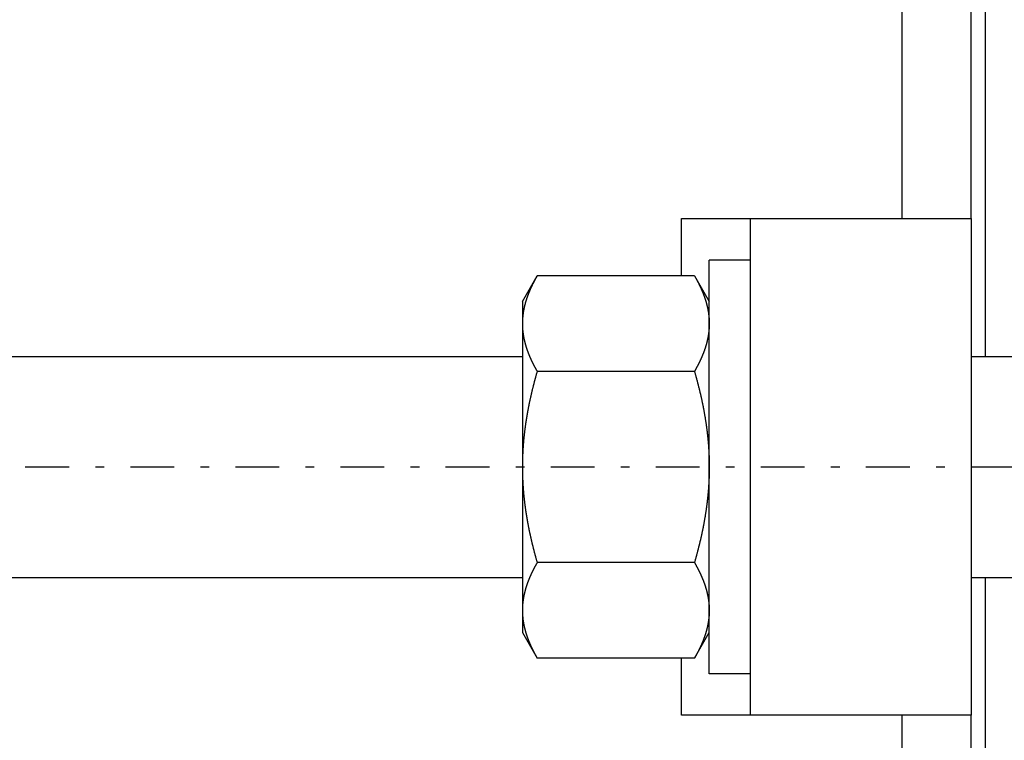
# Model space of a CAD drawing. Header units: millimetres. Extents: x 20 to 566, y 106 to 300.
# Tile 15 of 18: x 426 to 498, y 184 to 236. Entities that reach past the tile are written whole.
import ezdxf

# ---------------------------------------------------------------- set-up
doc = ezdxf.new("R2010")
doc.units = ezdxf.units.MM
doc.header["$MEASUREMENT"] = 0
doc.linetypes.add('DASH-DOT', pattern=[7.62, 3.175, -1.905, 0.635, -1.905])
doc.layers.add('16', color=7, linetype='Continuous')
doc.layers.add('4', color=7, linetype='Continuous')

msp = doc.modelspace()

# ---------------------------------------------------------------- linework, layer by layer
at = {"color": 7, "linetype": 'Continuous', "lineweight": 30}
for p, q in [((496.109, 259.827), (496.109, 211.327)), ((474.109, 217.184), (474.109, 221.327)), ((479.109, 185.327), (479.109, 221.327)), ((495.109, 221.327), (495.109, 185.327)), ((479.109, 218.327), (476.109, 218.327)), ((476.109, 188.327), (476.109, 218.327)), ((462.559, 215.327), (463.631, 217.184)), ((475.037, 217.184), (463.631, 217.184)), ((475.037, 217.184), (476.109, 215.327)), ((462.559, 215.327), (462.559, 191.328)), ((335.659, 211.327), (462.559, 211.327)), ((495.109, 211.327), (523.109, 211.327)), ((475.037, 210.255), (463.631, 210.255)), ((475.037, 196.399), (463.631, 196.399)), ((335.659, 195.327), (462.559, 195.327)), ((495.109, 195.327), (523.109, 195.327)), ((496.109, 195.327), (496.109, 146.827)), ((462.559, 191.327), (463.631, 189.471)), ((475.037, 189.471), (476.109, 191.327)), ((475.037, 189.471), (463.631, 189.471)), ((474.109, 185.327), (474.109, 189.471)), ((479.109, 188.327), (476.109, 188.327))]:
    msp.add_line(p, q, dxfattribs=at)
for centre, radius, start, end in [((467.857, 213.714), 5.298, 174.70336, 176.53788), ((467.913, 213.709), 5.355, 173.81352, 174.70484), ((468.008, 213.698), 5.45, 170.81716, 173.80677), ((468.112, 213.682), 5.555, 170.31908, 170.82354), ((467.76, 213.719), 5.201, 176.88307, 179.99503), ((467.815, 213.716), 5.256, 176.53997, 176.88739)]:
    msp.add_arc(centre, radius, start, end, dxfattribs=at)
for points, knots in [([(463.631, 217.184), (463.63, 217.182), (463.611, 217.15), (463.597, 217.125), (463.579, 217.093), (463.563, 217.064), (463.546, 217.034), (463.529, 217.003), (463.512, 216.973), (463.496, 216.943), (463.479, 216.913), (463.463, 216.882), (463.446, 216.852), (463.43, 216.822), (463.414, 216.791), (463.398, 216.76), (463.382, 216.73), (463.366, 216.699), (463.351, 216.668), (463.335, 216.638), (463.319, 216.607), (463.304, 216.576), (463.289, 216.545), (463.273, 216.514), (463.258, 216.482), (463.243, 216.451), (463.229, 216.42), (463.214, 216.389), (463.199, 216.357), (463.185, 216.326), (463.17, 216.294), (463.156, 216.263), (463.142, 216.231), (463.128, 216.199), (463.114, 216.167), (463.1, 216.136), (463.086, 216.104), (463.073, 216.072), (463.059, 216.04), (463.046, 216.008), (463.033, 215.976), (463.02, 215.943), (463.007, 215.911), (462.994, 215.879), (462.982, 215.846), (462.97, 215.814), (462.957, 215.782), (462.945, 215.749), (462.933, 215.717), (462.921, 215.684), (462.91, 215.651), (462.898, 215.619), (462.887, 215.586), (462.876, 215.553), (462.865, 215.52), (462.854, 215.487), (462.843, 215.454), (462.833, 215.421), (462.822, 215.388), (462.812, 215.355), (462.802, 215.322), (462.792, 215.289), (462.783, 215.255), (462.773, 215.222), (462.764, 215.189), (462.755, 215.155), (462.746, 215.122), (462.737, 215.088), (462.729, 215.055), (462.72, 215.021), (462.712, 214.988), (462.704, 214.954), (462.697, 214.92), (462.689, 214.887), (462.682, 214.853), (462.675, 214.819), (462.668, 214.785), (462.661, 214.751), (462.654, 214.718), (462.648, 214.682), (462.643, 214.654), (462.636, 214.617), (462.636, 214.616)], [0, 0, 0, 0, 0.034508, 0.069016, 0.103523, 0.138027, 0.172528, 0.207027, 0.241525, 0.276024, 0.310526, 0.345028, 0.379533, 0.414042, 0.448558, 0.483078, 0.517604, 0.552138, 0.586682, 0.621236, 0.655799, 0.690372, 0.724958, 0.759557, 0.79417, 0.828794, 0.863426, 0.898068, 0.932721, 0.967383, 1.002051, 1.036723, 1.071404, 1.106092, 1.140783, 1.175476, 1.210173, 1.244875, 1.279579, 1.314281, 1.348985, 1.383691, 1.418397, 1.4531, 1.487801, 1.522504, 1.557204, 1.5919, 1.626591, 1.661281, 1.695969, 1.730651, 1.765326, 1.799998, 1.834667, 1.86933, 1.903984, 1.938634, 1.97328, 2.007919, 2.04255, 2.077175, 2.111795, 2.146409, 2.181014, 2.215612, 2.250206, 2.284793, 2.319373, 2.353945, 2.388512, 2.423075, 2.457631, 2.492179, 2.526723, 2.561263, 2.595798, 2.630327, 2.664849, 2.699369, 2.733889, 2.76841, 2.76841, 2.76841, 2.76841]), ([(475.037, 217.184), (475.038, 217.183), (475.052, 217.158), (475.063, 217.139), (475.077, 217.115), (475.089, 217.092), (475.102, 217.069), (475.115, 217.047), (475.128, 217.024), (475.141, 217.001), (475.154, 216.978), (475.166, 216.955), (475.179, 216.932), (475.191, 216.908), (475.204, 216.885), (475.216, 216.862), (475.229, 216.839), (475.241, 216.816), (475.253, 216.792), (475.266, 216.769), (475.278, 216.746), (475.29, 216.723), (475.302, 216.699), (475.314, 216.676), (475.326, 216.652), (475.338, 216.629), (475.349, 216.605), (475.361, 216.582), (475.373, 216.558), (475.385, 216.534), (475.396, 216.511), (475.408, 216.487), (475.419, 216.463), (475.43, 216.44), (475.442, 216.416), (475.453, 216.392), (475.464, 216.368), (475.475, 216.344), (475.486, 216.32), (475.497, 216.296), (475.508, 216.272), (475.519, 216.248), (475.53, 216.224), (475.54, 216.2), (475.551, 216.176), (475.561, 216.152), (475.572, 216.128), (475.582, 216.103), (475.593, 216.079), (475.603, 216.055), (475.613, 216.031), (475.623, 216.006), (475.633, 215.982), (475.643, 215.957), (475.653, 215.933), (475.662, 215.909), (475.672, 215.884), (475.682, 215.86), (475.691, 215.835), (475.701, 215.81), (475.71, 215.786), (475.719, 215.761), (475.728, 215.736), (475.737, 215.712), (475.746, 215.687), (475.755, 215.662), (475.764, 215.637), (475.772, 215.613), (475.781, 215.588), (475.79, 215.563), (475.798, 215.538), (475.806, 215.513), (475.814, 215.488), (475.823, 215.463), (475.831, 215.438), (475.839, 215.413), (475.846, 215.388), (475.854, 215.362), (475.862, 215.338), (475.869, 215.311), (475.876, 215.29), (475.884, 215.263), (475.884, 215.262)], [0, 0, 0, 0, 0.026283, 0.052566, 0.078849, 0.10513, 0.131411, 0.157691, 0.183971, 0.210252, 0.236533, 0.262814, 0.289097, 0.315381, 0.341667, 0.367955, 0.394245, 0.420538, 0.446834, 0.473133, 0.499435, 0.525742, 0.552052, 0.578366, 0.604685, 0.631008, 0.657333, 0.683662, 0.709994, 0.736329, 0.762667, 0.789005, 0.815347, 0.841691, 0.868036, 0.894381, 0.920728, 0.947077, 0.973426, 0.999775, 1.026125, 1.052475, 1.078826, 1.105175, 1.131524, 1.157874, 1.184223, 1.21057, 1.236916, 1.263262, 1.289607, 1.315951, 1.342292, 1.368632, 1.394972, 1.421309, 1.447644, 1.473977, 1.500309, 1.526639, 1.552966, 1.579292, 1.605615, 1.631937, 1.658256, 1.684572, 1.710887, 1.7372, 1.76351, 1.789818, 1.816124, 1.842428, 1.86873, 1.895029, 1.921327, 1.947623, 1.973917, 2.000208, 2.026497, 2.052785, 2.079072, 2.10536, 2.10536, 2.10536, 2.10536]), ([(475.884, 215.262), (475.884, 215.261), (475.89, 215.24), (475.894, 215.225), (475.9, 215.205), (475.905, 215.186), (475.91, 215.168), (475.915, 215.149), (475.92, 215.13), (475.925, 215.111), (475.93, 215.092), (475.935, 215.073), (475.94, 215.054), (475.944, 215.035), (475.949, 215.016), (475.954, 214.997), (475.958, 214.978), (475.963, 214.959), (475.967, 214.94), (475.972, 214.921), (475.976, 214.902), (475.98, 214.883), (475.984, 214.864), (475.988, 214.845), (475.992, 214.826), (475.996, 214.806), (476, 214.787), (476.004, 214.768), (476.008, 214.749), (476.012, 214.73), (476.015, 214.711), (476.019, 214.691), (476.022, 214.672), (476.026, 214.653), (476.029, 214.634), (476.032, 214.614), (476.036, 214.595), (476.039, 214.576), (476.042, 214.556), (476.045, 214.537), (476.048, 214.518), (476.051, 214.499), (476.054, 214.479), (476.057, 214.46), (476.059, 214.44), (476.062, 214.421), (476.064, 214.402), (476.067, 214.382), (476.069, 214.363), (476.072, 214.343), (476.074, 214.324), (476.076, 214.305), (476.078, 214.285), (476.08, 214.266), (476.082, 214.246), (476.084, 214.227), (476.086, 214.207), (476.088, 214.188), (476.09, 214.168), (476.091, 214.149), (476.093, 214.129), (476.094, 214.11), (476.096, 214.09), (476.097, 214.071), (476.098, 214.051), (476.1, 214.032), (476.101, 214.012), (476.102, 213.993), (476.103, 213.973), (476.104, 213.954), (476.105, 213.934), (476.105, 213.915), (476.106, 213.895), (476.107, 213.876), (476.107, 213.856), (476.108, 213.837), (476.108, 213.817), (476.109, 213.798), (476.109, 213.778), (476.109, 213.758), (476.109, 213.742), (476.109, 213.72), (476.109, 213.72)], [0, 0, 0, 0, 0.019532, 0.039064, 0.058596, 0.078129, 0.097664, 0.1172, 0.136738, 0.156276, 0.175814, 0.195354, 0.214895, 0.234436, 0.253978, 0.27352, 0.293064, 0.312608, 0.332151, 0.351696, 0.371241, 0.390787, 0.410333, 0.429878, 0.449425, 0.468972, 0.48852, 0.508067, 0.527615, 0.547163, 0.566712, 0.58626, 0.605809, 0.625358, 0.644908, 0.664458, 0.684008, 0.703559, 0.72311, 0.742661, 0.762212, 0.781765, 0.801318, 0.82087, 0.840423, 0.859977, 0.879532, 0.899086, 0.918639, 0.938194, 0.957749, 0.977303, 0.996856, 1.01641, 1.035965, 1.055518, 1.075071, 1.094623, 1.114176, 1.133728, 1.153279, 1.172829, 1.192379, 1.211929, 1.231477, 1.251024, 1.270572, 1.290118, 1.309663, 1.329207, 1.34875, 1.368293, 1.387834, 1.407373, 1.426912, 1.446451, 1.465987, 1.485522, 1.505055, 1.524587, 1.544119, 1.563652, 1.563652, 1.563652, 1.563652]), ([(462.559, 213.72), (462.559, 213.718), (462.559, 213.682), (462.559, 213.655), (462.56, 213.621), (462.561, 213.589), (462.562, 213.556), (462.563, 213.523), (462.564, 213.49), (462.566, 213.458), (462.567, 213.425), (462.569, 213.392), (462.572, 213.359), (462.574, 213.327), (462.577, 213.294), (462.579, 213.261), (462.582, 213.229), (462.585, 213.196), (462.589, 213.164), (462.592, 213.131), (462.596, 213.098), (462.6, 213.066), (462.604, 213.033), (462.609, 213.001), (462.613, 212.968), (462.618, 212.936), (462.623, 212.904), (462.628, 212.871), (462.633, 212.839), (462.639, 212.806), (462.645, 212.774), (462.65, 212.742), (462.656, 212.71), (462.663, 212.678), (462.669, 212.645), (462.676, 212.613), (462.683, 212.581), (462.69, 212.549), (462.697, 212.517), (462.704, 212.485), (462.712, 212.454), (462.719, 212.422), (462.727, 212.39), (462.735, 212.358), (462.743, 212.326), (462.752, 212.295), (462.76, 212.263), (462.769, 212.231), (462.778, 212.2), (462.787, 212.168), (462.796, 212.137), (462.805, 212.106), (462.815, 212.074), (462.824, 212.043), (462.834, 212.012), (462.844, 211.98), (462.854, 211.949), (462.865, 211.918), (462.875, 211.887), (462.885, 211.856), (462.896, 211.825), (462.907, 211.794), (462.918, 211.763), (462.929, 211.733), (462.94, 211.702), (462.952, 211.671), (462.963, 211.64), (462.975, 211.61), (462.987, 211.579), (462.999, 211.549), (463.011, 211.518), (463.023, 211.488), (463.035, 211.458), (463.047, 211.427), (463.06, 211.397), (463.073, 211.367), (463.085, 211.337), (463.098, 211.306), (463.111, 211.276), (463.125, 211.246), (463.138, 211.216), (463.151, 211.187), (463.165, 211.157), (463.178, 211.127), (463.192, 211.097), (463.206, 211.067), (463.22, 211.038), (463.234, 211.008), (463.248, 210.979), (463.262, 210.949), (463.276, 210.92), (463.291, 210.89), (463.305, 210.861), (463.32, 210.832), (463.335, 210.802), (463.349, 210.773), (463.364, 210.744), (463.379, 210.715), (463.394, 210.686), (463.409, 210.657), (463.425, 210.628), (463.44, 210.599), (463.456, 210.57), (463.471, 210.541), (463.487, 210.512), (463.502, 210.484), (463.518, 210.455), (463.534, 210.426), (463.55, 210.398), (463.566, 210.369), (463.582, 210.341), (463.599, 210.311), (463.612, 210.288), (463.63, 210.257), (463.631, 210.255)], [0, 0, 0, 0, 0.032744, 0.065486, 0.098229, 0.130975, 0.163726, 0.196485, 0.229248, 0.262012, 0.294778, 0.327549, 0.360325, 0.393101, 0.425877, 0.458658, 0.491442, 0.524226, 0.557008, 0.589794, 0.622582, 0.655369, 0.688153, 0.720938, 0.753725, 0.78651, 0.81929, 0.852069, 0.884848, 0.917625, 0.950398, 0.983168, 1.015938, 1.048708, 1.081474, 1.114239, 1.147004, 1.17977, 1.212534, 1.245296, 1.27806, 1.310825, 1.343588, 1.37635, 1.409113, 1.441877, 1.474641, 1.507402, 1.540165, 1.572929, 1.605692, 1.638452, 1.671212, 1.703973, 1.736734, 1.769491, 1.802246, 1.835002, 1.867757, 1.90051, 1.933262, 1.966015, 1.998767, 2.031519, 2.06427, 2.097022, 2.129775, 2.162527, 2.195279, 2.228033, 2.260787, 2.293542, 2.326296, 2.359051, 2.391807, 2.424564, 2.457319, 2.490075, 2.522833, 2.55559, 2.588345, 2.621101, 2.653857, 2.686612, 2.719366, 2.752118, 2.784871, 2.817623, 2.850374, 2.883124, 2.915874, 2.948624, 2.981373, 3.014121, 3.04687, 3.079618, 3.112366, 3.145114, 3.177861, 3.210609, 3.243356, 3.276102, 3.308849, 3.341595, 3.37434, 3.407084, 3.439828, 3.472572, 3.505315, 3.538055, 3.570794, 3.603532, 3.636269, 3.669007, 3.669007, 3.669007, 3.669007]), ([(476.109, 213.72), (476.109, 213.718), (476.109, 213.682), (476.109, 213.655), (476.108, 213.621), (476.107, 213.589), (476.107, 213.556), (476.105, 213.523), (476.104, 213.49), (476.102, 213.458), (476.101, 213.425), (476.099, 213.392), (476.097, 213.359), (476.094, 213.327), (476.092, 213.294), (476.089, 213.261), (476.086, 213.229), (476.083, 213.196), (476.079, 213.164), (476.076, 213.131), (476.072, 213.098), (476.068, 213.066), (476.064, 213.033), (476.06, 213.001), (476.055, 212.968), (476.05, 212.936), (476.045, 212.904), (476.04, 212.871), (476.035, 212.839), (476.029, 212.806), (476.024, 212.774), (476.018, 212.742), (476.012, 212.71), (476.005, 212.678), (475.999, 212.645), (475.992, 212.613), (475.986, 212.581), (475.979, 212.549), (475.971, 212.517), (475.964, 212.485), (475.957, 212.454), (475.949, 212.422), (475.941, 212.39), (475.933, 212.358), (475.925, 212.326), (475.916, 212.295), (475.908, 212.263), (475.899, 212.231), (475.89, 212.2), (475.881, 212.168), (475.872, 212.137), (475.863, 212.106), (475.853, 212.074), (475.844, 212.043), (475.834, 212.012), (475.824, 211.98), (475.814, 211.949), (475.804, 211.918), (475.793, 211.887), (475.783, 211.856), (475.772, 211.825), (475.761, 211.794), (475.75, 211.763), (475.739, 211.733), (475.728, 211.702), (475.717, 211.671), (475.705, 211.64), (475.693, 211.61), (475.682, 211.579), (475.67, 211.549), (475.658, 211.518), (475.645, 211.488), (475.633, 211.458), (475.621, 211.427), (475.608, 211.397), (475.596, 211.367), (475.583, 211.337), (475.57, 211.306), (475.557, 211.276), (475.544, 211.246), (475.53, 211.216), (475.517, 211.187), (475.504, 211.157), (475.49, 211.127), (475.476, 211.097), (475.463, 211.067), (475.449, 211.038), (475.435, 211.008), (475.42, 210.979), (475.406, 210.949), (475.392, 210.92), (475.378, 210.89), (475.363, 210.861), (475.348, 210.832), (475.334, 210.802), (475.319, 210.773), (475.304, 210.744), (475.289, 210.715), (475.274, 210.686), (475.259, 210.657), (475.243, 210.628), (475.228, 210.599), (475.213, 210.57), (475.197, 210.541), (475.181, 210.512), (475.166, 210.484), (475.15, 210.455), (475.134, 210.426), (475.118, 210.398), (475.102, 210.369), (475.086, 210.341), (475.069, 210.311), (475.056, 210.288), (475.038, 210.257), (475.037, 210.255)], [0, 0, 0, 0, 0.032744, 0.065486, 0.098229, 0.130975, 0.163726, 0.196485, 0.229248, 0.262012, 0.294778, 0.327549, 0.360325, 0.393101, 0.425877, 0.458658, 0.491442, 0.524226, 0.557008, 0.589794, 0.622582, 0.655369, 0.688153, 0.720938, 0.753725, 0.78651, 0.81929, 0.852069, 0.884848, 0.917625, 0.950398, 0.983168, 1.015938, 1.048708, 1.081474, 1.114239, 1.147004, 1.17977, 1.212534, 1.245296, 1.27806, 1.310825, 1.343588, 1.37635, 1.409113, 1.441877, 1.474641, 1.507402, 1.540165, 1.572929, 1.605692, 1.638452, 1.671212, 1.703973, 1.736734, 1.769491, 1.802246, 1.835002, 1.867757, 1.90051, 1.933262, 1.966015, 1.998767, 2.031519, 2.06427, 2.097022, 2.129775, 2.162527, 2.195279, 2.228033, 2.260787, 2.293542, 2.326296, 2.359051, 2.391807, 2.424564, 2.457319, 2.490075, 2.522833, 2.55559, 2.588345, 2.621101, 2.653857, 2.686612, 2.719366, 2.752118, 2.784871, 2.817623, 2.850374, 2.883124, 2.915874, 2.948624, 2.981373, 3.014121, 3.04687, 3.079618, 3.112366, 3.145114, 3.177861, 3.210609, 3.243356, 3.276102, 3.308849, 3.341595, 3.37434, 3.407084, 3.439828, 3.472572, 3.505315, 3.538055, 3.570794, 3.603532, 3.636269, 3.669007, 3.669007, 3.669007, 3.669007]), ([(463.631, 210.255), (463.629, 210.248), (463.608, 210.177), (463.591, 210.117), (463.57, 210.044), (463.551, 209.974), (463.531, 209.903), (463.512, 209.832), (463.492, 209.762), (463.473, 209.691), (463.454, 209.62), (463.435, 209.549), (463.416, 209.479), (463.398, 209.408), (463.379, 209.337), (463.361, 209.266), (463.343, 209.195), (463.325, 209.124), (463.307, 209.053), (463.29, 208.981), (463.272, 208.91), (463.255, 208.839), (463.238, 208.768), (463.221, 208.696), (463.204, 208.625), (463.188, 208.554), (463.171, 208.482), (463.155, 208.411), (463.139, 208.339), (463.123, 208.267), (463.108, 208.196), (463.092, 208.124), (463.077, 208.053), (463.062, 207.981), (463.047, 207.909), (463.032, 207.837), (463.018, 207.765), (463.003, 207.694), (462.989, 207.622), (462.975, 207.55), (462.962, 207.478), (462.948, 207.406), (462.935, 207.334), (462.922, 207.261), (462.909, 207.189), (462.896, 207.117), (462.884, 207.045), (462.872, 206.973), (462.86, 206.9), (462.848, 206.828), (462.836, 206.756), (462.825, 206.683), (462.814, 206.611), (462.803, 206.539), (462.792, 206.466), (462.782, 206.394), (462.771, 206.321), (462.761, 206.248), (462.752, 206.176), (462.742, 206.103), (462.733, 206.031), (462.724, 205.958), (462.715, 205.885), (462.706, 205.812), (462.698, 205.74), (462.69, 205.667), (462.682, 205.594), (462.674, 205.521), (462.666, 205.448), (462.659, 205.375), (462.652, 205.302), (462.646, 205.229), (462.639, 205.156), (462.633, 205.083), (462.627, 205.01), (462.621, 204.937), (462.616, 204.864), (462.61, 204.791), (462.605, 204.718), (462.601, 204.645), (462.596, 204.572), (462.592, 204.499), (462.588, 204.426), (462.584, 204.352), (462.581, 204.279), (462.578, 204.206), (462.575, 204.133), (462.572, 204.06), (462.57, 203.986), (462.567, 203.913), (462.565, 203.84), (462.564, 203.767), (462.562, 203.693), (462.561, 203.62), (462.56, 203.548), (462.56, 203.472), (462.559, 203.408), (462.559, 203.335), (462.559, 203.327)], [0, 0, 0, 0, 0.073253, 0.146505, 0.219759, 0.293017, 0.366284, 0.439557, 0.512834, 0.586114, 0.659397, 0.732685, 0.805976, 0.879268, 0.952562, 1.025859, 1.099159, 1.172459, 1.245759, 1.319061, 1.392365, 1.465669, 1.538971, 1.612274, 1.685579, 1.758882, 1.832184, 1.905485, 1.978787, 2.052087, 2.125386, 2.198682, 2.271979, 2.345274, 2.418567, 2.491858, 2.565148, 2.638437, 2.711724, 2.785007, 2.85829, 2.931572, 3.004852, 3.078129, 3.151405, 3.22468, 3.297953, 3.371224, 3.444494, 3.517763, 3.591032, 3.664298, 3.737562, 3.810827, 3.884091, 3.957353, 4.030614, 4.103874, 4.177135, 4.250393, 4.32365, 4.396908, 4.470166, 4.543423, 4.616678, 4.689935, 4.763193, 4.83645, 4.909707, 4.982965, 5.056224, 5.129485, 5.202746, 5.276009, 5.349275, 5.422543, 5.495809, 5.569077, 5.642348, 5.71562, 5.78889, 5.862159, 5.93543, 6.008702, 6.081972, 6.155239, 6.228507, 6.301776, 6.375041, 6.448303, 6.521565, 6.594826, 6.668084, 6.741338, 6.814587, 6.887835, 6.961082, 7.034331, 7.034331, 7.034331, 7.034331]), ([(475.037, 210.255), (475.039, 210.248), (475.06, 210.177), (475.077, 210.117), (475.098, 210.044), (475.117, 209.974), (475.137, 209.903), (475.157, 209.832), (475.176, 209.762), (475.195, 209.691), (475.214, 209.62), (475.233, 209.549), (475.252, 209.479), (475.27, 209.408), (475.289, 209.337), (475.307, 209.266), (475.325, 209.195), (475.343, 209.124), (475.361, 209.053), (475.379, 208.981), (475.396, 208.91), (475.413, 208.839), (475.43, 208.768), (475.447, 208.696), (475.464, 208.625), (475.481, 208.554), (475.497, 208.482), (475.513, 208.411), (475.529, 208.339), (475.545, 208.267), (475.561, 208.196), (475.576, 208.124), (475.591, 208.053), (475.606, 207.981), (475.621, 207.909), (475.636, 207.837), (475.65, 207.765), (475.665, 207.694), (475.679, 207.622), (475.693, 207.55), (475.706, 207.478), (475.72, 207.406), (475.733, 207.334), (475.746, 207.261), (475.759, 207.189), (475.772, 207.117), (475.784, 207.045), (475.796, 206.973), (475.809, 206.9), (475.82, 206.828), (475.832, 206.756), (475.843, 206.683), (475.854, 206.611), (475.865, 206.539), (475.876, 206.466), (475.887, 206.394), (475.897, 206.321), (475.907, 206.248), (475.917, 206.176), (475.926, 206.103), (475.936, 206.031), (475.945, 205.958), (475.953, 205.885), (475.962, 205.812), (475.971, 205.74), (475.979, 205.667), (475.987, 205.594), (475.994, 205.521), (476.002, 205.448), (476.009, 205.375), (476.016, 205.302), (476.023, 205.229), (476.029, 205.156), (476.035, 205.083), (476.041, 205.01), (476.047, 204.937), (476.053, 204.864), (476.058, 204.791), (476.063, 204.718), (476.067, 204.645), (476.072, 204.572), (476.076, 204.499), (476.08, 204.426), (476.084, 204.352), (476.087, 204.279), (476.091, 204.206), (476.094, 204.133), (476.096, 204.06), (476.099, 203.986), (476.101, 203.913), (476.103, 203.84), (476.104, 203.767), (476.106, 203.693), (476.107, 203.62), (476.108, 203.548), (476.109, 203.472), (476.109, 203.408), (476.109, 203.335), (476.109, 203.327)], [0, 0, 0, 0, 0.073253, 0.146505, 0.219759, 0.293017, 0.366284, 0.439557, 0.512834, 0.586114, 0.659397, 0.732685, 0.805976, 0.879268, 0.952562, 1.025859, 1.099159, 1.172459, 1.245759, 1.319061, 1.392365, 1.465669, 1.538971, 1.612274, 1.685579, 1.758882, 1.832184, 1.905485, 1.978787, 2.052087, 2.125386, 2.198682, 2.271979, 2.345274, 2.418567, 2.491858, 2.565148, 2.638437, 2.711724, 2.785007, 2.85829, 2.931572, 3.004852, 3.078129, 3.151405, 3.22468, 3.297953, 3.371224, 3.444494, 3.517763, 3.591032, 3.664298, 3.737562, 3.810827, 3.884091, 3.957353, 4.030614, 4.103874, 4.177135, 4.250393, 4.32365, 4.396908, 4.470166, 4.543423, 4.616678, 4.689935, 4.763193, 4.83645, 4.909707, 4.982965, 5.056224, 5.129485, 5.202746, 5.276009, 5.349275, 5.422543, 5.495809, 5.569077, 5.642348, 5.71562, 5.78889, 5.862159, 5.93543, 6.008702, 6.081972, 6.155239, 6.228507, 6.301776, 6.375041, 6.448303, 6.521565, 6.594826, 6.668084, 6.741338, 6.814587, 6.887835, 6.961082, 7.034331, 7.034331, 7.034331, 7.034331]), ([(462.559, 203.327), (462.559, 203.32), (462.559, 203.246), (462.56, 203.183), (462.56, 203.107), (462.561, 203.034), (462.562, 202.961), (462.564, 202.888), (462.565, 202.814), (462.567, 202.741), (462.57, 202.668), (462.572, 202.595), (462.575, 202.522), (462.578, 202.448), (462.581, 202.375), (462.584, 202.302), (462.588, 202.229), (462.592, 202.156), (462.596, 202.083), (462.601, 202.009), (462.605, 201.936), (462.61, 201.863), (462.616, 201.79), (462.621, 201.717), (462.627, 201.644), (462.633, 201.571), (462.639, 201.498), (462.646, 201.425), (462.652, 201.352), (462.659, 201.279), (462.666, 201.206), (462.674, 201.133), (462.682, 201.06), (462.69, 200.988), (462.698, 200.915), (462.706, 200.842), (462.715, 200.769), (462.724, 200.697), (462.733, 200.624), (462.742, 200.551), (462.752, 200.479), (462.761, 200.406), (462.771, 200.333), (462.782, 200.261), (462.792, 200.188), (462.803, 200.116), (462.814, 200.043), (462.825, 199.971), (462.836, 199.899), (462.848, 199.826), (462.86, 199.754), (462.872, 199.682), (462.884, 199.609), (462.896, 199.537), (462.909, 199.465), (462.922, 199.393), (462.935, 199.321), (462.948, 199.249), (462.962, 199.177), (462.975, 199.105), (462.989, 199.033), (463.003, 198.961), (463.018, 198.889), (463.032, 198.817), (463.047, 198.745), (463.062, 198.674), (463.077, 198.602), (463.092, 198.53), (463.108, 198.459), (463.123, 198.387), (463.139, 198.315), (463.155, 198.244), (463.171, 198.172), (463.188, 198.101), (463.204, 198.029), (463.221, 197.958), (463.238, 197.887), (463.255, 197.816), (463.272, 197.744), (463.29, 197.673), (463.307, 197.602), (463.325, 197.531), (463.343, 197.46), (463.361, 197.389), (463.379, 197.318), (463.398, 197.247), (463.416, 197.176), (463.435, 197.105), (463.454, 197.034), (463.473, 196.963), (463.492, 196.893), (463.512, 196.822), (463.531, 196.751), (463.551, 196.681), (463.57, 196.611), (463.591, 196.538), (463.608, 196.477), (463.629, 196.406), (463.631, 196.399)], [0, 0, 0, 0, 0.073249, 0.146496, 0.219744, 0.292993, 0.366247, 0.439505, 0.512766, 0.586028, 0.65929, 0.732555, 0.805824, 0.879092, 0.952359, 1.025629, 1.098901, 1.172172, 1.245441, 1.318711, 1.391983, 1.465254, 1.538522, 1.611788, 1.685056, 1.758322, 1.831585, 1.904846, 1.978106, 2.051366, 2.124624, 2.197881, 2.271138, 2.344396, 2.417652, 2.490908, 2.564165, 2.637423, 2.710681, 2.783937, 2.857196, 2.930457, 3.003717, 3.076978, 3.15024, 3.223504, 3.296769, 3.370033, 3.443299, 3.516568, 3.589837, 3.663107, 3.736378, 3.809651, 3.882926, 3.956202, 4.029479, 4.102759, 4.176041, 4.249324, 4.322607, 4.395894, 4.469183, 4.542473, 4.615764, 4.689057, 4.762352, 4.835649, 4.908945, 4.982244, 5.055544, 5.128846, 5.202147, 5.275449, 5.348752, 5.422057, 5.49536, 5.568662, 5.641966, 5.71527, 5.788572, 5.861872, 5.935172, 6.008472, 6.081769, 6.155063, 6.228355, 6.301646, 6.374934, 6.448217, 6.521497, 6.594774, 6.668047, 6.741314, 6.814572, 6.887826, 6.961078, 7.034331, 7.034331, 7.034331, 7.034331]), ([(476.109, 203.327), (476.109, 203.32), (476.109, 203.246), (476.109, 203.183), (476.108, 203.107), (476.107, 203.034), (476.106, 202.961), (476.104, 202.888), (476.103, 202.814), (476.101, 202.741), (476.099, 202.668), (476.096, 202.595), (476.094, 202.522), (476.091, 202.448), (476.087, 202.375), (476.084, 202.302), (476.08, 202.229), (476.076, 202.156), (476.072, 202.083), (476.067, 202.009), (476.063, 201.936), (476.058, 201.863), (476.053, 201.79), (476.047, 201.717), (476.041, 201.644), (476.035, 201.571), (476.029, 201.498), (476.023, 201.425), (476.016, 201.352), (476.009, 201.279), (476.002, 201.206), (475.994, 201.133), (475.987, 201.06), (475.979, 200.988), (475.971, 200.915), (475.962, 200.842), (475.953, 200.769), (475.945, 200.697), (475.936, 200.624), (475.926, 200.551), (475.917, 200.479), (475.907, 200.406), (475.897, 200.333), (475.887, 200.261), (475.876, 200.188), (475.865, 200.116), (475.854, 200.043), (475.843, 199.971), (475.832, 199.899), (475.82, 199.826), (475.809, 199.754), (475.796, 199.682), (475.784, 199.609), (475.772, 199.537), (475.759, 199.465), (475.746, 199.393), (475.733, 199.321), (475.72, 199.249), (475.706, 199.177), (475.693, 199.105), (475.679, 199.033), (475.665, 198.961), (475.65, 198.889), (475.636, 198.817), (475.621, 198.745), (475.606, 198.674), (475.591, 198.602), (475.576, 198.53), (475.561, 198.459), (475.545, 198.387), (475.529, 198.315), (475.513, 198.244), (475.497, 198.172), (475.481, 198.101), (475.464, 198.029), (475.447, 197.958), (475.43, 197.887), (475.413, 197.816), (475.396, 197.744), (475.379, 197.673), (475.361, 197.602), (475.343, 197.531), (475.325, 197.46), (475.307, 197.389), (475.289, 197.318), (475.27, 197.247), (475.252, 197.176), (475.233, 197.105), (475.214, 197.034), (475.195, 196.963), (475.176, 196.893), (475.157, 196.822), (475.137, 196.751), (475.117, 196.681), (475.098, 196.611), (475.077, 196.538), (475.06, 196.477), (475.039, 196.406), (475.037, 196.399)], [0, 0, 0, 0, 0.073249, 0.146496, 0.219744, 0.292993, 0.366247, 0.439505, 0.512766, 0.586028, 0.65929, 0.732555, 0.805824, 0.879092, 0.952359, 1.025629, 1.098901, 1.172172, 1.245441, 1.318711, 1.391983, 1.465254, 1.538522, 1.611788, 1.685056, 1.758322, 1.831585, 1.904846, 1.978106, 2.051366, 2.124624, 2.197881, 2.271138, 2.344396, 2.417652, 2.490908, 2.564165, 2.637423, 2.710681, 2.783937, 2.857196, 2.930457, 3.003717, 3.076978, 3.15024, 3.223504, 3.296769, 3.370033, 3.443299, 3.516568, 3.589837, 3.663107, 3.736378, 3.809651, 3.882926, 3.956202, 4.029479, 4.102759, 4.176041, 4.249324, 4.322607, 4.395894, 4.469183, 4.542473, 4.615764, 4.689057, 4.762352, 4.835649, 4.908945, 4.982244, 5.055544, 5.128846, 5.202147, 5.275449, 5.348752, 5.422057, 5.49536, 5.568662, 5.641966, 5.71527, 5.788572, 5.861872, 5.935172, 6.008472, 6.081769, 6.155063, 6.228355, 6.301646, 6.374934, 6.448217, 6.521497, 6.594774, 6.668047, 6.741314, 6.814572, 6.887826, 6.961078, 7.034331, 7.034331, 7.034331, 7.034331]), ([(463.631, 196.399), (463.63, 196.398), (463.612, 196.367), (463.599, 196.343), (463.582, 196.313), (463.566, 196.285), (463.55, 196.257), (463.534, 196.228), (463.518, 196.199), (463.502, 196.171), (463.487, 196.142), (463.471, 196.113), (463.456, 196.084), (463.44, 196.056), (463.425, 196.027), (463.409, 195.998), (463.394, 195.969), (463.379, 195.94), (463.364, 195.91), (463.349, 195.881), (463.335, 195.852), (463.32, 195.823), (463.305, 195.794), (463.291, 195.764), (463.276, 195.735), (463.262, 195.705), (463.248, 195.676), (463.234, 195.646), (463.22, 195.617), (463.206, 195.587), (463.192, 195.557), (463.178, 195.528), (463.165, 195.498), (463.151, 195.468), (463.138, 195.438), (463.125, 195.408), (463.111, 195.378), (463.098, 195.348), (463.085, 195.318), (463.073, 195.288), (463.06, 195.257), (463.047, 195.227), (463.035, 195.197), (463.023, 195.167), (463.011, 195.136), (462.999, 195.106), (462.987, 195.075), (462.975, 195.045), (462.963, 195.014), (462.952, 194.983), (462.94, 194.953), (462.929, 194.922), (462.918, 194.891), (462.907, 194.86), (462.896, 194.829), (462.885, 194.798), (462.875, 194.767), (462.865, 194.736), (462.854, 194.705), (462.844, 194.674), (462.834, 194.643), (462.824, 194.611), (462.815, 194.58), (462.805, 194.549), (462.796, 194.517), (462.787, 194.486), (462.778, 194.454), (462.769, 194.423), (462.76, 194.391), (462.752, 194.36), (462.743, 194.328), (462.735, 194.296), (462.727, 194.265), (462.719, 194.233), (462.712, 194.201), (462.704, 194.169), (462.697, 194.137), (462.69, 194.105), (462.683, 194.073), (462.676, 194.041), (462.669, 194.009), (462.663, 193.977), (462.656, 193.945), (462.65, 193.912), (462.645, 193.88), (462.639, 193.848), (462.633, 193.816), (462.628, 193.783), (462.623, 193.751), (462.618, 193.718), (462.613, 193.686), (462.609, 193.654), (462.604, 193.621), (462.6, 193.589), (462.596, 193.556), (462.592, 193.523), (462.589, 193.491), (462.585, 193.458), (462.582, 193.426), (462.579, 193.393), (462.577, 193.36), (462.574, 193.328), (462.572, 193.295), (462.569, 193.262), (462.567, 193.23), (462.566, 193.197), (462.564, 193.164), (462.563, 193.131), (462.562, 193.099), (462.561, 193.066), (462.56, 193.033), (462.559, 192.999), (462.559, 192.972), (462.559, 192.936), (462.559, 192.935)], [0, 0, 0, 0, 0.032738, 0.065476, 0.098213, 0.130952, 0.163693, 0.196435, 0.229179, 0.261923, 0.294667, 0.327412, 0.360159, 0.392905, 0.425651, 0.458398, 0.491146, 0.523894, 0.556641, 0.589389, 0.622138, 0.654886, 0.687635, 0.720384, 0.753134, 0.785884, 0.818634, 0.851384, 0.884136, 0.916889, 0.949641, 0.982395, 1.015151, 1.047907, 1.080662, 1.113418, 1.146175, 1.178932, 1.211688, 1.244444, 1.2772, 1.309956, 1.342712, 1.375465, 1.40822, 1.440975, 1.473728, 1.50648, 1.539232, 1.571985, 1.604738, 1.637489, 1.67024, 1.702993, 1.735745, 1.768497, 1.80125, 1.834005, 1.866761, 1.899517, 1.932274, 1.965034, 1.997795, 2.030556, 2.063316, 2.096079, 2.128842, 2.161605, 2.194366, 2.22713, 2.259894, 2.292658, 2.325419, 2.358183, 2.390947, 2.423711, 2.456473, 2.489237, 2.522003, 2.554769, 2.587533, 2.6203, 2.653069, 2.685839, 2.718609, 2.751382, 2.784159, 2.816938, 2.849717, 2.882497, 2.915282, 2.948069, 2.980854, 3.013638, 3.046425, 3.079214, 3.111999, 3.144781, 3.177565, 3.21035, 3.24313, 3.275906, 3.308682, 3.341458, 3.37423, 3.406995, 3.439759, 3.472522, 3.505281, 3.538033, 3.570778, 3.603521, 3.636263, 3.669007, 3.669007, 3.669007, 3.669007]), ([(475.037, 196.399), (475.038, 196.398), (475.056, 196.367), (475.069, 196.343), (475.086, 196.313), (475.102, 196.285), (475.118, 196.257), (475.134, 196.228), (475.15, 196.199), (475.166, 196.171), (475.181, 196.142), (475.197, 196.113), (475.213, 196.084), (475.228, 196.056), (475.243, 196.027), (475.259, 195.998), (475.274, 195.969), (475.289, 195.94), (475.304, 195.91), (475.319, 195.881), (475.334, 195.852), (475.348, 195.823), (475.363, 195.794), (475.378, 195.764), (475.392, 195.735), (475.406, 195.705), (475.42, 195.676), (475.435, 195.646), (475.449, 195.617), (475.463, 195.587), (475.476, 195.557), (475.49, 195.528), (475.504, 195.498), (475.517, 195.468), (475.53, 195.438), (475.544, 195.408), (475.557, 195.378), (475.57, 195.348), (475.583, 195.318), (475.596, 195.288), (475.608, 195.257), (475.621, 195.227), (475.633, 195.197), (475.645, 195.167), (475.658, 195.136), (475.67, 195.106), (475.682, 195.075), (475.693, 195.045), (475.705, 195.014), (475.717, 194.983), (475.728, 194.953), (475.739, 194.922), (475.75, 194.891), (475.761, 194.86), (475.772, 194.829), (475.783, 194.798), (475.793, 194.767), (475.804, 194.736), (475.814, 194.705), (475.824, 194.674), (475.834, 194.643), (475.844, 194.611), (475.853, 194.58), (475.863, 194.549), (475.872, 194.517), (475.881, 194.486), (475.89, 194.454), (475.899, 194.423), (475.908, 194.391), (475.916, 194.36), (475.925, 194.328), (475.933, 194.296), (475.941, 194.265), (475.949, 194.233), (475.957, 194.201), (475.964, 194.169), (475.971, 194.137), (475.979, 194.105), (475.986, 194.073), (475.992, 194.041), (475.999, 194.009), (476.005, 193.977), (476.012, 193.945), (476.018, 193.912), (476.024, 193.88), (476.029, 193.848), (476.035, 193.816), (476.04, 193.783), (476.045, 193.751), (476.05, 193.718), (476.055, 193.686), (476.06, 193.654), (476.064, 193.621), (476.068, 193.589), (476.072, 193.556), (476.076, 193.523), (476.079, 193.491), (476.083, 193.458), (476.086, 193.426), (476.089, 193.393), (476.092, 193.36), (476.094, 193.328), (476.097, 193.295), (476.099, 193.262), (476.101, 193.23), (476.102, 193.197), (476.104, 193.164), (476.105, 193.131), (476.107, 193.099), (476.107, 193.066), (476.108, 193.033), (476.109, 192.999), (476.109, 192.972), (476.109, 192.936), (476.109, 192.935)], [0, 0, 0, 0, 0.032738, 0.065476, 0.098213, 0.130952, 0.163693, 0.196435, 0.229179, 0.261923, 0.294667, 0.327412, 0.360159, 0.392905, 0.425651, 0.458398, 0.491146, 0.523894, 0.556641, 0.589389, 0.622138, 0.654886, 0.687635, 0.720384, 0.753134, 0.785884, 0.818634, 0.851384, 0.884136, 0.916889, 0.949641, 0.982395, 1.015151, 1.047907, 1.080662, 1.113418, 1.146175, 1.178932, 1.211688, 1.244444, 1.2772, 1.309956, 1.342712, 1.375465, 1.40822, 1.440975, 1.473728, 1.50648, 1.539232, 1.571985, 1.604738, 1.637489, 1.67024, 1.702993, 1.735745, 1.768497, 1.80125, 1.834005, 1.866761, 1.899517, 1.932274, 1.965034, 1.997795, 2.030556, 2.063316, 2.096079, 2.128842, 2.161605, 2.194366, 2.22713, 2.259894, 2.292658, 2.325419, 2.358183, 2.390947, 2.423711, 2.456473, 2.489237, 2.522003, 2.554769, 2.587533, 2.6203, 2.653069, 2.685839, 2.718609, 2.751382, 2.784159, 2.816938, 2.849717, 2.882497, 2.915282, 2.948069, 2.980854, 3.013638, 3.046425, 3.079214, 3.111999, 3.144781, 3.177565, 3.21035, 3.24313, 3.275906, 3.308682, 3.341458, 3.37423, 3.406995, 3.439759, 3.472522, 3.505281, 3.538033, 3.570778, 3.603521, 3.636263, 3.669007, 3.669007, 3.669007, 3.669007]), ([(462.559, 192.935), (462.559, 192.934), (462.559, 192.913), (462.559, 192.897), (462.559, 192.876), (462.56, 192.857), (462.56, 192.837), (462.56, 192.818), (462.561, 192.798), (462.561, 192.779), (462.562, 192.759), (462.563, 192.74), (462.564, 192.72), (462.564, 192.701), (462.565, 192.681), (462.566, 192.661), (462.567, 192.642), (462.569, 192.622), (462.57, 192.603), (462.571, 192.583), (462.572, 192.564), (462.574, 192.544), (462.575, 192.525), (462.577, 192.505), (462.579, 192.486), (462.58, 192.467), (462.582, 192.447), (462.584, 192.428), (462.586, 192.408), (462.588, 192.389), (462.59, 192.369), (462.592, 192.35), (462.594, 192.33), (462.596, 192.311), (462.599, 192.292), (462.601, 192.272), (462.604, 192.253), (462.606, 192.233), (462.609, 192.214), (462.612, 192.195), (462.614, 192.175), (462.617, 192.156), (462.62, 192.137), (462.623, 192.117), (462.626, 192.098), (462.629, 192.079), (462.632, 192.059), (462.636, 192.04), (462.639, 192.021), (462.642, 192.002), (462.646, 191.982), (462.649, 191.963), (462.653, 191.944), (462.657, 191.925), (462.66, 191.905), (462.664, 191.886), (462.668, 191.867), (462.672, 191.848), (462.676, 191.829), (462.68, 191.81), (462.684, 191.791), (462.688, 191.771), (462.692, 191.752), (462.697, 191.733), (462.701, 191.714), (462.705, 191.695), (462.71, 191.676), (462.714, 191.657), (462.719, 191.638), (462.724, 191.619), (462.728, 191.6), (462.733, 191.581), (462.738, 191.562), (462.743, 191.543), (462.748, 191.525), (462.753, 191.506), (462.758, 191.487), (462.763, 191.468), (462.768, 191.449), (462.774, 191.43), (462.778, 191.414), (462.784, 191.393), (462.784, 191.393)], [0, 0, 0, 0, 0.019532, 0.039064, 0.058596, 0.078129, 0.097663, 0.1172, 0.136738, 0.156277, 0.175816, 0.195357, 0.2149, 0.234443, 0.253986, 0.273531, 0.293078, 0.312625, 0.332172, 0.35172, 0.371269, 0.390819, 0.410369, 0.42992, 0.449472, 0.469024, 0.488577, 0.508129, 0.527682, 0.547236, 0.56679, 0.586344, 0.605898, 0.625452, 0.645007, 0.66456, 0.684114, 0.703668, 0.723222, 0.742775, 0.762327, 0.78188, 0.801432, 0.820984, 0.840535, 0.860086, 0.879636, 0.899186, 0.918736, 0.938285, 0.957835, 0.977383, 0.996932, 1.01648, 1.036028, 1.055576, 1.075123, 1.09467, 1.114217, 1.133764, 1.153309, 1.172855, 1.1924, 1.211946, 1.23149, 1.251033, 1.270577, 1.29012, 1.309663, 1.329204, 1.348745, 1.368286, 1.387825, 1.407364, 1.426902, 1.446439, 1.465975, 1.48551, 1.505043, 1.524575, 1.544106, 1.563638, 1.563638, 1.563638, 1.563638]), ([(476.109, 192.935), (476.109, 192.933), (476.109, 192.898), (476.109, 192.871), (476.108, 192.836), (476.107, 192.804), (476.107, 192.771), (476.105, 192.738), (476.104, 192.706), (476.102, 192.673), (476.101, 192.64), (476.099, 192.608), (476.097, 192.575), (476.094, 192.542), (476.092, 192.509), (476.089, 192.477), (476.086, 192.444), (476.083, 192.412), (476.079, 192.379), (476.076, 192.346), (476.072, 192.314), (476.068, 192.281), (476.064, 192.249), (476.06, 192.216), (476.055, 192.184), (476.05, 192.151), (476.045, 192.119), (476.04, 192.087), (476.035, 192.054), (476.029, 192.022), (476.024, 191.99), (476.018, 191.957), (476.012, 191.925), (476.005, 191.893), (475.999, 191.861), (475.992, 191.829), (475.986, 191.797), (475.979, 191.765), (475.971, 191.733), (475.964, 191.701), (475.957, 191.669), (475.949, 191.637), (475.941, 191.605), (475.933, 191.574), (475.925, 191.542), (475.916, 191.51), (475.908, 191.478), (475.899, 191.447), (475.89, 191.415), (475.881, 191.384), (475.872, 191.352), (475.863, 191.321), (475.853, 191.29), (475.844, 191.258), (475.834, 191.227), (475.824, 191.196), (475.814, 191.165), (475.804, 191.134), (475.793, 191.103), (475.783, 191.071), (475.772, 191.041), (475.761, 191.01), (475.75, 190.979), (475.739, 190.948), (475.728, 190.917), (475.717, 190.886), (475.705, 190.856), (475.693, 190.825), (475.682, 190.795), (475.67, 190.764), (475.658, 190.734), (475.645, 190.703), (475.633, 190.673), (475.621, 190.643), (475.608, 190.612), (475.596, 190.582), (475.583, 190.552), (475.57, 190.522), (475.557, 190.492), (475.544, 190.462), (475.53, 190.432), (475.517, 190.402), (475.504, 190.372), (475.49, 190.342), (475.476, 190.313), (475.463, 190.283), (475.449, 190.253), (475.435, 190.224), (475.42, 190.194), (475.406, 190.164), (475.392, 190.135), (475.378, 190.106), (475.363, 190.076), (475.348, 190.047), (475.334, 190.018), (475.319, 189.989), (475.304, 189.959), (475.289, 189.93), (475.274, 189.901), (475.259, 189.872), (475.243, 189.843), (475.228, 189.814), (475.213, 189.785), (475.197, 189.757), (475.181, 189.728), (475.166, 189.699), (475.15, 189.67), (475.134, 189.642), (475.118, 189.613), (475.102, 189.584), (475.086, 189.556), (475.069, 189.527), (475.056, 189.503), (475.038, 189.472), (475.037, 189.471)], [0, 0, 0, 0, 0.032744, 0.065486, 0.098229, 0.130975, 0.163726, 0.196485, 0.229248, 0.262012, 0.294778, 0.327549, 0.360325, 0.393101, 0.425877, 0.458658, 0.491442, 0.524226, 0.557008, 0.589794, 0.622582, 0.655369, 0.688153, 0.720938, 0.753725, 0.78651, 0.81929, 0.852069, 0.884848, 0.917625, 0.950398, 0.983168, 1.015938, 1.048708, 1.081474, 1.114239, 1.147004, 1.17977, 1.212534, 1.245296, 1.27806, 1.310825, 1.343588, 1.37635, 1.409113, 1.441877, 1.474641, 1.507402, 1.540165, 1.572929, 1.605692, 1.638452, 1.671212, 1.703973, 1.736734, 1.769491, 1.802246, 1.835002, 1.867757, 1.90051, 1.933262, 1.966015, 1.998767, 2.031519, 2.06427, 2.097022, 2.129775, 2.162527, 2.195279, 2.228033, 2.260787, 2.293542, 2.326296, 2.359051, 2.391807, 2.424564, 2.457319, 2.490075, 2.522833, 2.55559, 2.588345, 2.621101, 2.653857, 2.686612, 2.719366, 2.752118, 2.784871, 2.817623, 2.850374, 2.883124, 2.915874, 2.948624, 2.981373, 3.014121, 3.04687, 3.079618, 3.112366, 3.145114, 3.177861, 3.210609, 3.243356, 3.276102, 3.308849, 3.341595, 3.37434, 3.407084, 3.439828, 3.472572, 3.505315, 3.538055, 3.570794, 3.603532, 3.636269, 3.669007, 3.669007, 3.669007, 3.669007]), ([(462.784, 191.393), (462.785, 191.392), (462.793, 191.364), (462.799, 191.343), (462.807, 191.317), (462.814, 191.292), (462.822, 191.267), (462.83, 191.242), (462.838, 191.217), (462.846, 191.192), (462.854, 191.167), (462.862, 191.142), (462.87, 191.117), (462.879, 191.092), (462.887, 191.067), (462.896, 191.042), (462.904, 191.017), (462.913, 190.992), (462.922, 190.968), (462.931, 190.943), (462.94, 190.918), (462.949, 190.893), (462.958, 190.869), (462.968, 190.844), (462.977, 190.82), (462.986, 190.795), (462.996, 190.771), (463.006, 190.746), (463.015, 190.722), (463.025, 190.697), (463.035, 190.673), (463.045, 190.648), (463.055, 190.624), (463.065, 190.6), (463.075, 190.576), (463.086, 190.551), (463.096, 190.527), (463.106, 190.503), (463.117, 190.479), (463.128, 190.455), (463.138, 190.431), (463.149, 190.407), (463.16, 190.383), (463.171, 190.359), (463.182, 190.335), (463.193, 190.311), (463.204, 190.287), (463.215, 190.263), (463.226, 190.239), (463.237, 190.215), (463.249, 190.192), (463.26, 190.168), (463.272, 190.144), (463.283, 190.121), (463.295, 190.097), (463.307, 190.073), (463.318, 190.05), (463.33, 190.026), (463.342, 190.003), (463.354, 189.979), (463.366, 189.956), (463.378, 189.932), (463.39, 189.909), (463.402, 189.886), (463.415, 189.862), (463.427, 189.839), (463.439, 189.816), (463.452, 189.793), (463.464, 189.769), (463.477, 189.746), (463.489, 189.723), (463.502, 189.7), (463.515, 189.677), (463.527, 189.654), (463.54, 189.631), (463.553, 189.608), (463.566, 189.585), (463.579, 189.562), (463.592, 189.539), (463.605, 189.516), (463.616, 189.497), (463.63, 189.472), (463.631, 189.471)], [0, 0, 0, 0, 0.026293, 0.052586, 0.078878, 0.105171, 0.131464, 0.157758, 0.184054, 0.21035, 0.236646, 0.262944, 0.289242, 0.315542, 0.341841, 0.368142, 0.394444, 0.420746, 0.447049, 0.473352, 0.499657, 0.525963, 0.552268, 0.578574, 0.604881, 0.63119, 0.657499, 0.683808, 0.710119, 0.736432, 0.762745, 0.789059, 0.815375, 0.841692, 0.86801, 0.894329, 0.92065, 0.946972, 0.973295, 0.999619, 1.025945, 1.052272, 1.0786, 1.104929, 1.131259, 1.15759, 1.183923, 1.210256, 1.23659, 1.262925, 1.289261, 1.315597, 1.341933, 1.36827, 1.394608, 1.420946, 1.447284, 1.473622, 1.49996, 1.526298, 1.552635, 1.578972, 1.605309, 1.631645, 1.65798, 1.684313, 1.710646, 1.736978, 1.763308, 1.789636, 1.815962, 1.842287, 1.86861, 1.894929, 1.921247, 1.947562, 1.973874, 2.000182, 2.026484, 2.052784, 2.079082, 2.105381, 2.105381, 2.105381, 2.105381])]:
    msp.add_open_spline(points, degree=3, knots=knots, dxfattribs=at)
at = {"layer": '16', "color": 7, "linetype": 'Continuous', "lineweight": 30}
for p, q in [((495.109, 221.327), (495.109, 275.827)), ((490.109, 221.327), (490.109, 273.557)), ((474.109, 221.327), (495.109, 221.327)), ((495.109, 185.327), (474.109, 185.327)), ((490.109, 133.097), (490.109, 185.327)), ((495.109, 130.827), (495.109, 185.327))]:
    msp.add_line(p, q, dxfattribs=at)
at = {"layer": '4', "color": 7, "linetype": 'DASH-DOT', "lineweight": 30}
msp.add_line((236.014, 203.327), (565.768, 203.327), dxfattribs=at)

doc.saveas('drawing.dxf')
